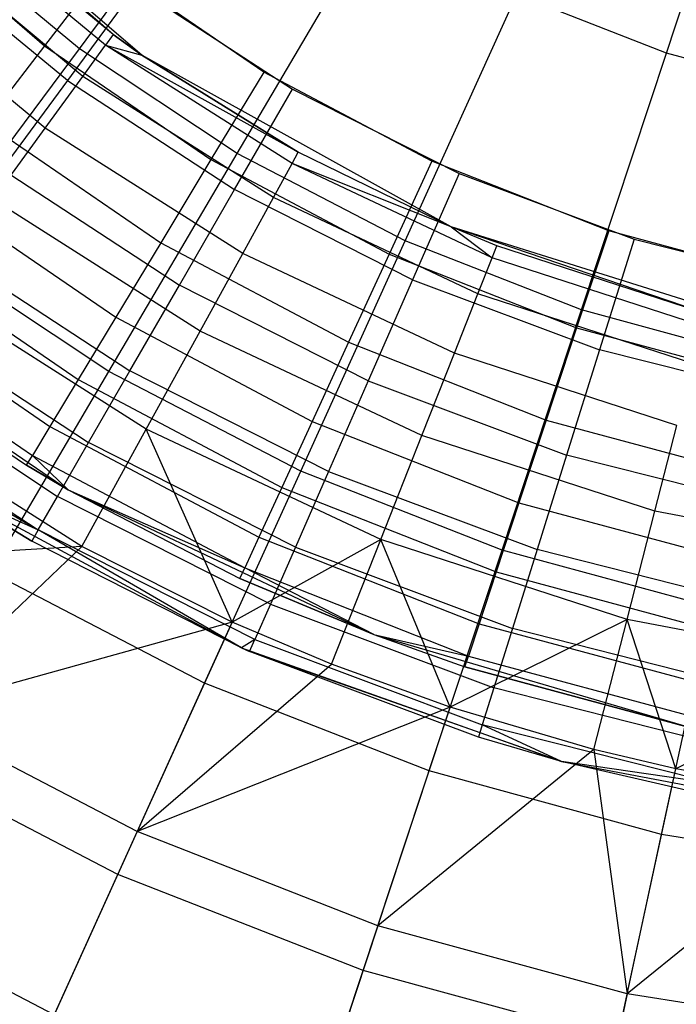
# Model space of a CAD drawing. Extents: x 0.1 to 16.1, y -3 to 3.
# Tile 12 of 65: x 7.006 to 7.635, y -2.284 to -1.341. Entities that reach past the tile are written whole.
import ezdxf

# ---------------------------------------------------------------- set-up
doc = ezdxf.new("R2010")
doc.units = 0
doc.header["$LTSCALE"] = 2.54
doc.layers.get('0').update_dxf_attribs({"color": 13, "linetype": 'CONTINUOUS'})

# ---------------------------------------------------------------- blocks, each defined once
blk = doc.blocks.new('DROPS_WOOD_D_PM_STL')
at = {"color": 0}
for p, q in [((7.62586, -1.37279, 2.50087), (7.71163, -1.1135, 2.37903)), ((7.62586, -1.37279, 2.50087), (7.71163, -1.1135, 2.37903)), ((7.09546, -1.3551, 8.95559), (6.86597, -1.15402, 10.16814)), ((7.12313, -1.37478, 10.16814), (6.86597, -1.15402, 10.16814)), ((7.09546, -1.3551, 8.95559), (6.86597, -1.15402, 10.16814)), ((7.12313, -1.37478, 10.16814), (6.86597, -1.15402, 10.16814)), ((7.06316, -1.36867, 2.65023), (7.21767, -1.16069, 2.50087)), ((7.06316, -1.36867, 2.65023), (7.21767, -1.16069, 2.50087)), ((7.09546, -1.3551, 8.95559), (6.93338, -1.22102, 8.95559)), ((7.09546, -1.3551, 8.95559), (6.93338, -1.22102, 8.95559)), ((7.08817, -1.36513, 8.72777), (6.9249, -1.23006, 8.72777)), ((7.08817, -1.36513, 8.72777), (6.9249, -1.23006, 8.72777)), ((6.88349, -1.23967, 15.96197), (7.02981, -1.36584, 15.96197)), ((6.88349, -1.23967, 15.96197), (7.02981, -1.36584, 15.96197)), ((7.06316, -1.36867, 2.65023), (6.92344, -1.25283, 2.65023)), ((7.06316, -1.36867, 2.65023), (6.92344, -1.25283, 2.65023)), ((7.2144, -1.469, 2.65023), (7.34593, -1.24578, 2.50087)), ((7.2144, -1.469, 2.65023), (7.34593, -1.24578, 2.50087)), ((7.0664, -1.39509, 8.50264), (6.89955, -1.25706, 8.50264)), ((7.0664, -1.39509, 8.50264), (6.89955, -1.25706, 8.50264)), ((7.05172, -1.39901, 16.02047), (6.90406, -1.2774, 16.02047)), ((7.05172, -1.39901, 16.02047), (6.90406, -1.2774, 16.02047)), ((7.08949, -1.28822, 15.973), (7.02981, -1.36584, 15.96197)), ((7.08949, -1.28822, 15.973), (7.02981, -1.36584, 15.96197)), ((7.23995, -1.39102, 15.973), (7.08949, -1.28822, 15.973)), ((7.23995, -1.39102, 15.973), (7.08949, -1.28822, 15.973)), ((7.03041, -1.44464, 8.28286), (6.85762, -1.3017, 8.28286)), ((7.03041, -1.44464, 8.28286), (6.85762, -1.3017, 8.28286)), ((7.11761, -1.30936, 16.033), (7.05172, -1.39901, 16.02047)), ((7.11761, -1.30936, 16.033), (7.05172, -1.39901, 16.02047)), ((7.11761, -1.30936, 16.033), (7.26749, -1.40729, 16.033)), ((7.11761, -1.30936, 16.033), (7.26749, -1.40729, 16.033)), ((7.37545, -1.55268, 2.65023), (7.48251, -1.31674, 2.50087)), ((7.37545, -1.55268, 2.65023), (7.48251, -1.31674, 2.50087)), ((7.62586, -1.37279, 2.50087), (7.48251, -1.31674, 2.50087)), ((7.62586, -1.37279, 2.50087), (7.48251, -1.31674, 2.50087)), ((7.09546, -1.3551, 8.95559), (7.08817, -1.36513, 8.72777)), ((7.09546, -1.3551, 8.95559), (7.08817, -1.36513, 8.72777)), ((7.12313, -1.37478, 8.95559), (7.09546, -1.3551, 8.95559)), ((7.09546, -1.3551, 8.95559), (7.12313, -1.37478, 10.16814)), ((7.12313, -1.37478, 8.95559), (7.09546, -1.3551, 8.95559)), ((7.09546, -1.3551, 8.95559), (7.12313, -1.37478, 10.16814)), ((7.02981, -1.36584, 15.96197), (6.97312, -1.43956, 15.92943)), ((7.02981, -1.36584, 15.96197), (6.97312, -1.43956, 15.92943)), ((7.02981, -1.36584, 15.96197), (7.18934, -1.47483, 15.96197)), ((7.02981, -1.36584, 15.96197), (7.18934, -1.47483, 15.96197)), ((7.0664, -1.39509, 8.50264), (7.08817, -1.36513, 8.72777)), ((7.0664, -1.39509, 8.50264), (7.08817, -1.36513, 8.72777)), ((7.08817, -1.36513, 8.72777), (7.12313, -1.37478, 8.95559)), ((7.27306, -1.46781, 8.95559), (7.08817, -1.36513, 8.72777)), ((7.08817, -1.36513, 8.72777), (7.12313, -1.37478, 8.95559)), ((7.26709, -1.47867, 8.72777), (7.08817, -1.36513, 8.72777)), ((7.27306, -1.46781, 8.95559), (7.08817, -1.36513, 8.72777)), ((7.26709, -1.47867, 8.72777), (7.08817, -1.36513, 8.72777)), ((6.91866, -1.56317, 2.82552), (7.06316, -1.36867, 2.65023)), ((6.91866, -1.56317, 2.82552), (7.06316, -1.36867, 2.65023)), ((7.2144, -1.469, 2.65023), (7.06316, -1.36867, 2.65023)), ((7.2144, -1.469, 2.65023), (7.06316, -1.36867, 2.65023)), ((7.12313, -1.37478, 10.16814), (7.12313, -1.37478, 8.95559)), ((7.27306, -1.46781, 8.95559), (7.12313, -1.37478, 8.95559)), ((7.12313, -1.37478, 10.16814), (7.27306, -1.46781, 8.95559)), ((7.12313, -1.37478, 10.16814), (7.12313, -1.37478, 8.95559)), ((7.27306, -1.46781, 8.95559), (7.12313, -1.37478, 8.95559)), ((7.41945, -1.53925, 10.16814), (7.12313, -1.37478, 10.16814)), ((7.12313, -1.37478, 10.16814), (7.27306, -1.46781, 8.95559)), ((7.41945, -1.53925, 10.16814), (7.12313, -1.37478, 10.16814)), ((7.54448, -1.61878, 2.65023), (7.62586, -1.37279, 2.50087)), ((7.54448, -1.61878, 2.65023), (7.62586, -1.37279, 2.50087)), ((7.77435, -1.41329, 2.50087), (7.62586, -1.37279, 2.50087)), ((7.77435, -1.41329, 2.50087), (7.62586, -1.37279, 2.50087)), ((7.03041, -1.44464, 8.28286), (7.0664, -1.39509, 8.50264)), ((7.03041, -1.44464, 8.28286), (7.0664, -1.39509, 8.50264)), ((7.24925, -1.51113, 8.50264), (7.0664, -1.39509, 8.50264)), ((7.24925, -1.51113, 8.50264), (7.0664, -1.39509, 8.50264)), ((7.23995, -1.39102, 15.973), (7.18934, -1.47483, 15.96197)), ((7.23995, -1.39102, 15.973), (7.18934, -1.47483, 15.96197)), ((7.40098, -1.47633, 15.973), (7.23995, -1.39102, 15.973)), ((7.40098, -1.47633, 15.973), (7.23995, -1.39102, 15.973)), ((7.05172, -1.39901, 16.02047), (6.98913, -1.48417, 15.98349)), ((7.05172, -1.39901, 16.02047), (6.98913, -1.48417, 15.98349)), ((7.05172, -1.39901, 16.02047), (7.21186, -1.50364, 16.02047)), ((7.05172, -1.39901, 16.02047), (7.21186, -1.50364, 16.02047)), ((7.21186, -1.50364, 16.02047), (7.26749, -1.40729, 16.033)), ((7.21186, -1.50364, 16.02047), (7.26749, -1.40729, 16.033)), ((7.26749, -1.40729, 16.033), (7.42724, -1.48813, 16.033)), ((7.26749, -1.40729, 16.033), (7.42724, -1.48813, 16.033)), ((6.97312, -1.43956, 15.92943), (7.14126, -1.55444, 15.92943)), ((6.97312, -1.43956, 15.92943), (7.14126, -1.55444, 15.92943)), ((6.98061, -1.51318, 8.07101), (7.03041, -1.44464, 8.28286)), ((6.98061, -1.51318, 8.07101), (7.03041, -1.44464, 8.28286)), ((7.21975, -1.5648, 8.28286), (7.03041, -1.44464, 8.28286)), ((7.21975, -1.5648, 8.28286), (7.03041, -1.44464, 8.28286)), ((7.09139, -1.67776, 2.82552), (7.2144, -1.469, 2.65023)), ((7.09139, -1.67776, 2.82552), (7.2144, -1.469, 2.65023)), ((7.37545, -1.55268, 2.65023), (7.2144, -1.469, 2.65023)), ((7.37545, -1.55268, 2.65023), (7.2144, -1.469, 2.65023)), ((7.26709, -1.47867, 8.72777), (7.27306, -1.46781, 8.95559)), ((7.26709, -1.47867, 8.72777), (7.27306, -1.46781, 8.95559)), ((7.41945, -1.53925, 8.95559), (7.27306, -1.46781, 8.95559)), ((7.41945, -1.53925, 10.16814), (7.27306, -1.46781, 8.95559)), ((7.41945, -1.53925, 8.95559), (7.27306, -1.46781, 8.95559)), ((7.41945, -1.53925, 10.16814), (7.27306, -1.46781, 8.95559)), ((7.18934, -1.47483, 15.96197), (7.14126, -1.55444, 15.92943)), ((7.18934, -1.47483, 15.96197), (7.14126, -1.55444, 15.92943)), ((7.18934, -1.47483, 15.96197), (7.36007, -1.56528, 15.96197)), ((7.18934, -1.47483, 15.96197), (7.36007, -1.56528, 15.96197)), ((7.24925, -1.51113, 8.50264), (7.26709, -1.47867, 8.72777)), ((7.24925, -1.51113, 8.50264), (7.26709, -1.47867, 8.72777)), ((7.45883, -1.5689, 8.72777), (7.26709, -1.47867, 8.72777)), ((7.41945, -1.53925, 8.95559), (7.26709, -1.47867, 8.72777)), ((7.45883, -1.5689, 8.72777), (7.26709, -1.47867, 8.72777)), ((7.41945, -1.53925, 8.95559), (7.26709, -1.47867, 8.72777)), ((7.40098, -1.47633, 15.973), (7.36007, -1.56528, 15.96197)), ((7.40098, -1.47633, 15.973), (7.36007, -1.56528, 15.96197)), ((7.57054, -1.54307, 15.973), (7.40098, -1.47633, 15.973)), ((7.57054, -1.54307, 15.973), (7.40098, -1.47633, 15.973)), ((6.98913, -1.48417, 15.98349), (7.15902, -1.59516, 15.98349)), ((6.98913, -1.48417, 15.98349), (7.15902, -1.59516, 15.98349)), ((7.42724, -1.48813, 16.033), (7.38254, -1.59002, 16.02047)), ((7.42724, -1.48813, 16.033), (7.38254, -1.59002, 16.02047)), ((7.42724, -1.48813, 16.033), (7.59491, -1.55091, 16.033)), ((7.42724, -1.48813, 16.033), (7.59491, -1.55091, 16.033)), ((6.92227, -1.5057, 15.87701), (7.09813, -1.62586, 15.87701)), ((6.92227, -1.5057, 15.87701), (7.09813, -1.62586, 15.87701)), ((7.15902, -1.59516, 15.98349), (7.21186, -1.50364, 16.02047)), ((7.15902, -1.59516, 15.98349), (7.21186, -1.50364, 16.02047)), ((7.38254, -1.59002, 16.02047), (7.21186, -1.50364, 16.02047)), ((7.38254, -1.59002, 16.02047), (7.21186, -1.50364, 16.02047)), ((7.17893, -1.63904, 8.07101), (6.98061, -1.51318, 8.07101)), ((7.17893, -1.63904, 8.07101), (6.98061, -1.51318, 8.07101)), ((7.21975, -1.5648, 8.28286), (7.24925, -1.51113, 8.50264)), ((7.21975, -1.5648, 8.28286), (7.24925, -1.51113, 8.50264)), ((7.44519, -1.60333, 8.50264), (7.24925, -1.51113, 8.50264)), ((7.44519, -1.60333, 8.50264), (7.24925, -1.51113, 8.50264)), ((7.46339, -1.55738, 8.95559), (7.41945, -1.53925, 8.95559)), ((7.41945, -1.53925, 8.95559), (7.45883, -1.5689, 8.72777)), ((7.41945, -1.53925, 8.95559), (7.45883, -1.5689, 8.72777)), ((7.46339, -1.55738, 8.95559), (7.41945, -1.53925, 10.16814)), ((7.66344, -1.62238, 8.95559), (7.41945, -1.53925, 10.16814)), ((7.41945, -1.53925, 8.95559), (7.41945, -1.53925, 10.16814)), ((7.46339, -1.55738, 8.95559), (7.41945, -1.53925, 8.95559)), ((7.46339, -1.55738, 8.95559), (7.41945, -1.53925, 10.16814)), ((7.41945, -1.53925, 8.95559), (7.41945, -1.53925, 10.16814)), ((7.66344, -1.62238, 8.95559), (7.41945, -1.53925, 10.16814)), ((7.74282, -1.64071, 10.16814), (7.41945, -1.53925, 10.16814)), ((7.74282, -1.64071, 10.16814), (7.41945, -1.53925, 10.16814)), ((7.57054, -1.54307, 15.973), (7.53985, -1.63605, 15.96197)), ((7.57054, -1.54307, 15.973), (7.53985, -1.63605, 15.96197)), ((7.74652, -1.59041, 15.973), (7.57054, -1.54307, 15.973)), ((7.74652, -1.59041, 15.973), (7.57054, -1.54307, 15.973)), ((7.14126, -1.55444, 15.92943), (7.09813, -1.62586, 15.87701)), ((7.14126, -1.55444, 15.92943), (7.09813, -1.62586, 15.87701)), ((7.14126, -1.55444, 15.92943), (7.32121, -1.64977, 15.92943)), ((7.14126, -1.55444, 15.92943), (7.32121, -1.64977, 15.92943)), ((7.27533, -1.77334, 2.82552), (7.37545, -1.55268, 2.65023)), ((7.27533, -1.77334, 2.82552), (7.37545, -1.55268, 2.65023)), ((7.54448, -1.61878, 2.65023), (7.37545, -1.55268, 2.65023)), ((7.54448, -1.61878, 2.65023), (7.37545, -1.55268, 2.65023)), ((7.59491, -1.55091, 16.033), (7.56169, -1.65709, 16.02047)), ((7.59491, -1.55091, 16.033), (7.56169, -1.65709, 16.02047)), ((7.59491, -1.55091, 16.033), (7.76846, -1.59486, 16.033)), ((7.59491, -1.55091, 16.033), (7.76846, -1.59486, 16.033)), ((6.8798, -1.56093, 15.80734), (7.06212, -1.6855, 15.80734)), ((6.8798, -1.56093, 15.80734), (7.06212, -1.6855, 15.80734)), ((7.09139, -1.67776, 2.82552), (6.91866, -1.56317, 2.82552)), ((7.09139, -1.67776, 2.82552), (6.91866, -1.56317, 2.82552)), ((6.93298, -1.56056, 15.92392), (7.11162, -1.67727, 15.92392)), ((6.93298, -1.56056, 15.92392), (7.11162, -1.67727, 15.92392)), ((7.17893, -1.63904, 8.07101), (7.21975, -1.5648, 8.28286)), ((7.17893, -1.63904, 8.07101), (7.21975, -1.5648, 8.28286)), ((7.42265, -1.66028, 8.28286), (7.21975, -1.5648, 8.28286)), ((7.42265, -1.66028, 8.28286), (7.21975, -1.5648, 8.28286)), ((7.36007, -1.56528, 15.96197), (7.32121, -1.64977, 15.92943)), ((7.36007, -1.56528, 15.96197), (7.32121, -1.64977, 15.92943)), ((7.36007, -1.56528, 15.96197), (7.53985, -1.63605, 15.96197)), ((7.36007, -1.56528, 15.96197), (7.53985, -1.63605, 15.96197)), ((7.45883, -1.5689, 8.72777), (7.46339, -1.55738, 8.95559)), ((7.45883, -1.5689, 8.72777), (7.46339, -1.55738, 8.95559)), ((7.66344, -1.62238, 8.95559), (7.46339, -1.55738, 8.95559)), ((7.66344, -1.62238, 8.95559), (7.46339, -1.55738, 8.95559)), ((7.44519, -1.60333, 8.50264), (7.45883, -1.5689, 8.72777)), ((7.44519, -1.60333, 8.50264), (7.45883, -1.5689, 8.72777)), ((7.66036, -1.63438, 8.72777), (7.45883, -1.5689, 8.72777)), ((7.66036, -1.63438, 8.72777), (7.45883, -1.5689, 8.72777)), ((7.38254, -1.59002, 16.02047), (7.34009, -1.6868, 15.98349)), ((7.38254, -1.59002, 16.02047), (7.34009, -1.6868, 15.98349)), ((7.38254, -1.59002, 16.02047), (7.56169, -1.65709, 16.02047)), ((7.38254, -1.59002, 16.02047), (7.56169, -1.65709, 16.02047)), ((6.84785, -1.60249, 15.72391), (7.03502, -1.73037, 15.72391)), ((6.84785, -1.60249, 15.72391), (7.03502, -1.73037, 15.72391)), ((7.12728, -1.73298, 7.86961), (6.9176, -1.59991, 7.86961)), ((7.12728, -1.73298, 7.86961), (6.9176, -1.59991, 7.86961)), ((7.11162, -1.67727, 15.92392), (7.15902, -1.59516, 15.98349)), ((7.11162, -1.67727, 15.92392), (7.15902, -1.59516, 15.98349)), ((7.34009, -1.6868, 15.98349), (7.15902, -1.59516, 15.98349)), ((7.34009, -1.6868, 15.98349), (7.15902, -1.59516, 15.98349)), ((7.42265, -1.66028, 8.28286), (7.44519, -1.60333, 8.50264)), ((7.42265, -1.66028, 8.28286), (7.44519, -1.60333, 8.50264)), ((7.65115, -1.67025, 8.50264), (7.44519, -1.60333, 8.50264)), ((7.65115, -1.67025, 8.50264), (7.44519, -1.60333, 8.50264)), ((6.78487, -1.60838, 9.533), (7.05242, -1.79118, 9.533)), ((6.78487, -1.60838, 9.533), (7.05242, -1.79118, 9.533)), ((7.46838, -1.84882, 2.82552), (7.54448, -1.61878, 2.65023)), ((7.46838, -1.84882, 2.82552), (7.54448, -1.61878, 2.65023)), ((7.71958, -1.66653, 2.65023), (7.54448, -1.61878, 2.65023)), ((7.71958, -1.66653, 2.65023), (7.54448, -1.61878, 2.65023)), ((6.82801, -1.62829, 15.63091), (7.01819, -1.75822, 15.63091)), ((6.82801, -1.62829, 15.63091), (7.01819, -1.75822, 15.63091)), ((6.8861, -1.62435, 15.84475), (7.07203, -1.74583, 15.84475)), ((6.8861, -1.62435, 15.84475), (7.07203, -1.74583, 15.84475)), ((7.09813, -1.62586, 15.87701), (7.06212, -1.6855, 15.80734)), ((7.09813, -1.62586, 15.87701), (7.06212, -1.6855, 15.80734)), ((7.09813, -1.62586, 15.87701), (7.28634, -1.72557, 15.87701)), ((7.09813, -1.62586, 15.87701), (7.28634, -1.72557, 15.87701)), ((6.82129, -1.63703, 15.533), (7.01249, -1.76767, 15.533)), ((6.82129, -1.63703, 15.533), (7.01249, -1.76767, 15.533)), ((7.12728, -1.73298, 7.86961), (7.17893, -1.63904, 8.07101)), ((7.12728, -1.73298, 7.86961), (7.17893, -1.63904, 8.07101)), ((7.39146, -1.73905, 8.07101), (7.17893, -1.63904, 8.07101)), ((7.39146, -1.73905, 8.07101), (7.17893, -1.63904, 8.07101)), ((7.53985, -1.63605, 15.96197), (7.51069, -1.72436, 15.92943)), ((7.53985, -1.63605, 15.96197), (7.51069, -1.72436, 15.92943)), ((7.53985, -1.63605, 15.96197), (7.72642, -1.68624, 15.96197)), ((7.53985, -1.63605, 15.96197), (7.72642, -1.68624, 15.96197)), ((7.32121, -1.64977, 15.92943), (7.28634, -1.72557, 15.87701)), ((7.32121, -1.64977, 15.92943), (7.28634, -1.72557, 15.87701)), ((7.32121, -1.64977, 15.92943), (7.51069, -1.72436, 15.92943)), ((7.32121, -1.64977, 15.92943), (7.51069, -1.72436, 15.92943)), ((7.56169, -1.65709, 16.02047), (7.53014, -1.75796, 15.98349)), ((7.56169, -1.65709, 16.02047), (7.53014, -1.75796, 15.98349)), ((7.74713, -1.70405, 16.02047), (7.56169, -1.65709, 16.02047)), ((7.74713, -1.70405, 16.02047), (7.56169, -1.65709, 16.02047)), ((7.39146, -1.73905, 8.07101), (7.42265, -1.66028, 8.28286)), ((7.39146, -1.73905, 8.07101), (7.42265, -1.66028, 8.28286)), ((7.63592, -1.72957, 8.28286), (7.42265, -1.66028, 8.28286)), ((7.63592, -1.72957, 8.28286), (7.42265, -1.66028, 8.28286)), ((6.85082, -1.67235, 15.74994), (7.04225, -1.79742, 15.74994)), ((6.85082, -1.67235, 15.74994), (7.04225, -1.79742, 15.74994)), ((6.97821, -1.86983, 3.02487), (7.09139, -1.67776, 2.82552)), ((6.97821, -1.86983, 3.02487), (7.09139, -1.67776, 2.82552)), ((7.07203, -1.74583, 15.84475), (7.11162, -1.67727, 15.92392)), ((7.07203, -1.74583, 15.84475), (7.11162, -1.67727, 15.92392)), ((7.27533, -1.77334, 2.82552), (7.09139, -1.67776, 2.82552)), ((7.27533, -1.77334, 2.82552), (7.09139, -1.67776, 2.82552)), ((7.30201, -1.77362, 15.92392), (7.11162, -1.67727, 15.92392)), ((7.30201, -1.77362, 15.92392), (7.11162, -1.67727, 15.92392)), ((7.06212, -1.6855, 15.80734), (7.03502, -1.73037, 15.72391)), ((7.06212, -1.6855, 15.80734), (7.03502, -1.73037, 15.72391)), ((7.06212, -1.6855, 15.80734), (7.25723, -1.78886, 15.80734)), ((7.06212, -1.6855, 15.80734), (7.25723, -1.78886, 15.80734)), ((7.34009, -1.6868, 15.98349), (7.30201, -1.77362, 15.92392)), ((7.34009, -1.6868, 15.98349), (7.30201, -1.77362, 15.92392)), ((7.34009, -1.6868, 15.98349), (7.53014, -1.75796, 15.98349)), ((7.34009, -1.6868, 15.98349), (7.53014, -1.75796, 15.98349)), ((6.82892, -1.70214, 15.64426), (7.02376, -1.82944, 15.64426)), ((6.82892, -1.70214, 15.64426), (7.02376, -1.82944, 15.64426)), ((7.06542, -1.84552, 7.68103), (6.84211, -1.70381, 7.68103)), ((7.06542, -1.84552, 7.68103), (6.84211, -1.70381, 7.68103)), ((6.82149, -1.71224, 15.533), (7.02376, -1.82944, 15.64426)), ((6.82149, -1.71224, 15.533), (7.02376, -1.82944, 15.64426)), ((7.28634, -1.72557, 15.87701), (7.25723, -1.78886, 15.80734)), ((7.28634, -1.72557, 15.87701), (7.25723, -1.78886, 15.80734)), ((7.28634, -1.72557, 15.87701), (7.48454, -1.80358, 15.87701)), ((7.28634, -1.72557, 15.87701), (7.48454, -1.80358, 15.87701)), ((7.51069, -1.72436, 15.92943), (7.48454, -1.80358, 15.87701)), ((7.51069, -1.72436, 15.92943), (7.48454, -1.80358, 15.87701)), ((7.51069, -1.72436, 15.92943), (7.70734, -1.77726, 15.92943)), ((7.51069, -1.72436, 15.92943), (7.70734, -1.77726, 15.92943)), ((7.03502, -1.73037, 15.72391), (7.01819, -1.75822, 15.63091)), ((7.03502, -1.73037, 15.72391), (7.01819, -1.75822, 15.63091)), ((7.03502, -1.73037, 15.72391), (7.23533, -1.83649, 15.72391)), ((7.03502, -1.73037, 15.72391), (7.23533, -1.83649, 15.72391)), ((7.06542, -1.84552, 7.68103), (7.12728, -1.73298, 7.86961)), ((7.06542, -1.84552, 7.68103), (7.12728, -1.73298, 7.86961)), ((7.352, -1.83873, 7.86961), (7.12728, -1.73298, 7.86961)), ((7.20977, -1.91782, 7.68103), (7.12728, -1.73298, 7.86961)), ((7.20977, -1.91782, 7.68103), (7.12728, -1.73298, 7.86961)), ((7.352, -1.83873, 7.86961), (7.12728, -1.73298, 7.86961)), ((7.61485, -1.81163, 8.07101), (7.63592, -1.72957, 8.28286)), ((7.61485, -1.81163, 8.07101), (7.63592, -1.72957, 8.28286)), ((7.352, -1.83873, 7.86961), (7.39146, -1.73905, 8.07101)), ((7.352, -1.83873, 7.86961), (7.39146, -1.73905, 8.07101)), ((7.61485, -1.81163, 8.07101), (7.39146, -1.73905, 8.07101)), ((7.61485, -1.81163, 8.07101), (7.39146, -1.73905, 8.07101)), ((7.04225, -1.79742, 15.74994), (7.07203, -1.74583, 15.84475)), ((7.04225, -1.79742, 15.74994), (7.07203, -1.74583, 15.84475)), ((7.27021, -1.84612, 15.84475), (7.07203, -1.74583, 15.84475)), ((7.27021, -1.84612, 15.84475), (7.07203, -1.74583, 15.84475)), ((7.01249, -1.76767, 15.533), (7.01819, -1.75822, 15.63091)), ((7.01249, -1.76767, 15.533), (7.01819, -1.75822, 15.63091)), ((7.05242, -1.79118, 15.533), (7.01819, -1.75822, 15.63091)), ((7.01819, -1.75822, 15.63091), (7.22173, -1.86605, 15.63091)), ((7.05242, -1.79118, 15.533), (7.01819, -1.75822, 15.63091)), ((7.01819, -1.75822, 15.63091), (7.22173, -1.86605, 15.63091)), ((7.53014, -1.75796, 15.98349), (7.50184, -1.84844, 15.92392)), ((7.53014, -1.75796, 15.98349), (7.50184, -1.84844, 15.92392)), ((7.72687, -1.80777, 15.98349), (7.53014, -1.75796, 15.98349)), ((7.72687, -1.80777, 15.98349), (7.53014, -1.75796, 15.98349)), ((7.05242, -1.79118, 9.533), (7.01249, -1.76767, 15.533)), ((7.01249, -1.76767, 15.533), (7.05242, -1.79118, 15.533)), ((7.05242, -1.79118, 9.533), (7.01249, -1.76767, 15.533)), ((7.01249, -1.76767, 15.533), (7.05242, -1.79118, 15.533)), ((7.18321, -1.97635, 3.02487), (7.27533, -1.77334, 2.82552)), ((7.18321, -1.97635, 3.02487), (7.27533, -1.77334, 2.82552)), ((7.30201, -1.77362, 15.92392), (7.27021, -1.84612, 15.84475)), ((7.30201, -1.77362, 15.92392), (7.27021, -1.84612, 15.84475)), ((7.46838, -1.84882, 2.82552), (7.27533, -1.77334, 2.82552)), ((7.46838, -1.84882, 2.82552), (7.27533, -1.77334, 2.82552)), ((7.30201, -1.77362, 15.92392), (7.50184, -1.84844, 15.92392)), ((7.30201, -1.77362, 15.92392), (7.50184, -1.84844, 15.92392)), ((6.93211, -1.78829, 9.533), (7.01749, -1.8403, 15.533)), ((7.01749, -1.8403, 15.533), (6.93211, -1.78829, 15.533)), ((6.93211, -1.78829, 9.533), (7.01749, -1.8403, 15.533)), ((6.93211, -1.78829, 9.533), (7.21855, -1.94256, 9.533)), ((6.93211, -1.78829, 9.533), (7.21855, -1.94256, 9.533)), ((6.93211, -1.78829, 15.533), (7.02376, -1.82944, 15.64426)), ((6.93211, -1.78829, 15.533), (7.02376, -1.82944, 15.64426)), ((7.01749, -1.8403, 15.533), (6.93211, -1.78829, 15.533)), ((7.05242, -1.79118, 9.533), (7.34528, -1.92987, 9.533)), ((7.05242, -1.79118, 9.533), (7.34528, -1.92987, 9.533)), ((7.05242, -1.79118, 9.533), (7.21712, -1.87608, 15.533)), ((7.05242, -1.79118, 9.533), (7.21712, -1.87608, 15.533)), ((7.05242, -1.79118, 9.533), (7.05242, -1.79118, 15.533)), ((7.05242, -1.79118, 15.533), (7.21712, -1.87608, 15.533)), ((7.05242, -1.79118, 9.533), (7.05242, -1.79118, 15.533)), ((7.05242, -1.79118, 15.533), (7.21712, -1.87608, 15.533)), ((7.05242, -1.79118, 15.533), (7.22173, -1.86605, 15.63091)), ((7.05242, -1.79118, 15.533), (7.22173, -1.86605, 15.63091)), ((7.25723, -1.78886, 15.80734), (7.23533, -1.83649, 15.72391)), ((7.25723, -1.78886, 15.80734), (7.23533, -1.83649, 15.72391)), ((7.25723, -1.78886, 15.80734), (7.46269, -1.86974, 15.80734)), ((7.25723, -1.78886, 15.80734), (7.46269, -1.86974, 15.80734)), ((7.02376, -1.82944, 15.64426), (7.04225, -1.79742, 15.74994)), ((7.02376, -1.82944, 15.64426), (7.04225, -1.79742, 15.74994)), ((7.24628, -1.90067, 15.74994), (7.04225, -1.79742, 15.74994)), ((7.24628, -1.90067, 15.74994), (7.04225, -1.79742, 15.74994)), ((7.48454, -1.80358, 15.87701), (7.46269, -1.86974, 15.80734)), ((7.48454, -1.80358, 15.87701), (7.46269, -1.86974, 15.80734)), ((7.48454, -1.80358, 15.87701), (7.69022, -1.85891, 15.87701)), ((7.48454, -1.80358, 15.87701), (7.69022, -1.85891, 15.87701)), ((7.58819, -1.91547, 7.86961), (7.61485, -1.81163, 8.07101)), ((7.58819, -1.91547, 7.86961), (7.61485, -1.81163, 8.07101)), ((7.84558, -1.85565, 8.07101), (7.61485, -1.81163, 8.07101)), ((7.84558, -1.85565, 8.07101), (7.61485, -1.81163, 8.07101)), ((7.02376, -1.82944, 15.64426), (7.01749, -1.8403, 15.533)), ((7.02376, -1.82944, 15.64426), (7.01749, -1.8403, 15.533)), ((7.21855, -1.94256, 15.533), (7.02376, -1.82944, 15.64426)), ((7.21855, -1.94256, 15.533), (7.02376, -1.82944, 15.64426)), ((7.23142, -1.93453, 15.64426), (7.02376, -1.82944, 15.64426)), ((7.23142, -1.93453, 15.64426), (7.02376, -1.82944, 15.64426)), ((7.352, -1.83873, 7.86961), (7.20977, -1.91782, 7.68103)), ((7.352, -1.83873, 7.86961), (7.20977, -1.91782, 7.68103)), ((7.23533, -1.83649, 15.72391), (7.22173, -1.86605, 15.63091)), ((7.23533, -1.83649, 15.72391), (7.22173, -1.86605, 15.63091)), ((7.23533, -1.83649, 15.72391), (7.44626, -1.91952, 15.72391)), ((7.23533, -1.83649, 15.72391), (7.44626, -1.91952, 15.72391)), ((7.30472, -1.95813, 7.68103), (7.352, -1.83873, 7.86961)), ((7.30472, -1.95813, 7.68103), (7.352, -1.83873, 7.86961)), ((7.41855, -1.99945, 7.68103), (7.352, -1.83873, 7.86961)), ((7.58819, -1.91547, 7.86961), (7.352, -1.83873, 7.86961)), ((7.41855, -1.99945, 7.68103), (7.352, -1.83873, 7.86961)), ((7.58819, -1.91547, 7.86961), (7.352, -1.83873, 7.86961)), ((7.06542, -1.84552, 7.68103), (6.69255, -1.86751, 7.36522)), ((7.06542, -1.84552, 7.68103), (6.69255, -1.86751, 7.36522)), ((6.89892, -2.0044, 7.36522), (7.06542, -1.84552, 7.68103)), ((6.89892, -2.0044, 7.36522), (7.06542, -1.84552, 7.68103)), ((7.21855, -1.94256, 9.533), (7.01749, -1.8403, 15.533)), ((7.21855, -1.94256, 9.533), (7.01749, -1.8403, 15.533)), ((7.21855, -1.94256, 15.533), (7.01749, -1.8403, 15.533)), ((7.21855, -1.94256, 15.533), (7.01749, -1.8403, 15.533)), ((7.20977, -1.91782, 7.68103), (7.06542, -1.84552, 7.68103)), ((7.20977, -1.91782, 7.68103), (7.06542, -1.84552, 7.68103)), ((7.27021, -1.84612, 15.84475), (7.24628, -1.90067, 15.74994)), ((7.27021, -1.84612, 15.84475), (7.24628, -1.90067, 15.74994)), ((7.27021, -1.84612, 15.84475), (7.47821, -1.924, 15.84475)), ((7.27021, -1.84612, 15.84475), (7.47821, -1.924, 15.84475)), ((7.50184, -1.84844, 15.92392), (7.47821, -1.924, 15.84475)), ((7.50184, -1.84844, 15.92392), (7.47821, -1.924, 15.84475)), ((7.7087, -1.90082, 15.92392), (7.50184, -1.84844, 15.92392)), ((7.7087, -1.90082, 15.92392), (7.50184, -1.84844, 15.92392)), ((7.39836, -2.06047, 3.02487), (7.46838, -1.84882, 2.82552)), ((7.39836, -2.06047, 3.02487), (7.46838, -1.84882, 2.82552)), ((7.66836, -1.90336, 2.82552), (7.46838, -1.84882, 2.82552)), ((7.66836, -1.90336, 2.82552), (7.46838, -1.84882, 2.82552)), ((7.21712, -1.87608, 15.533), (7.22173, -1.86605, 15.63091)), ((7.21712, -1.87608, 15.533), (7.22173, -1.86605, 15.63091)), ((7.34528, -1.92987, 15.533), (7.22173, -1.86605, 15.63091)), ((7.22173, -1.86605, 15.63091), (7.43606, -1.95042, 15.63091)), ((7.34528, -1.92987, 15.533), (7.22173, -1.86605, 15.63091)), ((7.22173, -1.86605, 15.63091), (7.43606, -1.95042, 15.63091)), ((7.18321, -1.97635, 3.02487), (6.97821, -1.86983, 3.02487)), ((7.18321, -1.97635, 3.02487), (6.97821, -1.86983, 3.02487)), ((7.34528, -1.92987, 9.533), (7.21712, -1.87608, 15.533)), ((7.21712, -1.87608, 15.533), (7.34528, -1.92987, 15.533)), ((7.34528, -1.92987, 9.533), (7.21712, -1.87608, 15.533)), ((7.21712, -1.87608, 15.533), (7.34528, -1.92987, 15.533)), ((7.46269, -1.86974, 15.80734), (7.44626, -1.91952, 15.72391)), ((7.46269, -1.86974, 15.80734), (7.44626, -1.91952, 15.72391)), ((7.46269, -1.86974, 15.80734), (7.67592, -1.9271, 15.80734)), ((7.46269, -1.86974, 15.80734), (7.67592, -1.9271, 15.80734)), ((7.24628, -1.90067, 15.74994), (7.23142, -1.93453, 15.64426)), ((7.24628, -1.90067, 15.74994), (7.23142, -1.93453, 15.64426)), ((7.24628, -1.90067, 15.74994), (7.46043, -1.98085, 15.74994)), ((7.24628, -1.90067, 15.74994), (7.46043, -1.98085, 15.74994)), ((7.62124, -2.12125, 3.02487), (7.66836, -1.90336, 2.82552)), ((7.62124, -2.12125, 3.02487), (7.66836, -1.90336, 2.82552)), ((7.20977, -1.91782, 7.68103), (6.89892, -2.0044, 7.36522)), ((7.20977, -1.91782, 7.68103), (6.89892, -2.0044, 7.36522)), ((7.20977, -1.91782, 7.68103), (7.11866, -2.11859, 7.36522)), ((7.20977, -1.91782, 7.68103), (7.11866, -2.11859, 7.36522)), ((7.30472, -1.95813, 7.68103), (7.20977, -1.91782, 7.68103)), ((7.30472, -1.95813, 7.68103), (7.20977, -1.91782, 7.68103)), ((7.58819, -1.91547, 7.86961), (7.41855, -1.99945, 7.68103)), ((7.58819, -1.91547, 7.86961), (7.41855, -1.99945, 7.68103)), ((7.44626, -1.91952, 15.72391), (7.43606, -1.95042, 15.63091)), ((7.44626, -1.91952, 15.72391), (7.43606, -1.95042, 15.63091)), ((7.44626, -1.91952, 15.72391), (7.66516, -1.9784, 15.72391)), ((7.44626, -1.91952, 15.72391), (7.66516, -1.9784, 15.72391)), ((7.47821, -1.924, 15.84475), (7.46043, -1.98085, 15.74994)), ((7.47821, -1.924, 15.84475), (7.46043, -1.98085, 15.74994)), ((7.69352, -1.97852, 15.84475), (7.47821, -1.924, 15.84475)), ((7.69352, -1.97852, 15.84475), (7.47821, -1.924, 15.84475)), ((7.55625, -2.03986, 7.68103), (7.58819, -1.91547, 7.86961)), ((7.55625, -2.03986, 7.68103), (7.58819, -1.91547, 7.86961)), ((7.63482, -2.05843, 7.68103), (7.58819, -1.91547, 7.86961)), ((7.83214, -1.96201, 7.86961), (7.58819, -1.91547, 7.86961)), ((7.63482, -2.05843, 7.68103), (7.58819, -1.91547, 7.86961)), ((7.83214, -1.96201, 7.86961), (7.58819, -1.91547, 7.86961)), ((7.34528, -1.92987, 9.533), (7.65622, -2.02105, 9.533)), ((7.34528, -1.92987, 9.533), (7.65622, -2.02105, 9.533)), ((7.34528, -1.92987, 9.533), (7.4326, -1.96089, 15.533)), ((7.34528, -1.92987, 9.533), (7.4326, -1.96089, 15.533)), ((7.34528, -1.92987, 9.533), (7.34528, -1.92987, 15.533)), ((7.34528, -1.92987, 15.533), (7.4326, -1.96089, 15.533)), ((7.34528, -1.92987, 9.533), (7.34528, -1.92987, 15.533)), ((7.34528, -1.92987, 15.533), (7.4326, -1.96089, 15.533)), ((7.34528, -1.92987, 15.533), (7.43606, -1.95042, 15.63091)), ((7.34528, -1.92987, 15.533), (7.43606, -1.95042, 15.63091)), ((7.23142, -1.93453, 15.64426), (7.21855, -1.94256, 15.533)), ((7.23142, -1.93453, 15.64426), (7.21855, -1.94256, 15.533)), ((7.21855, -1.94256, 9.533), (7.21855, -1.94256, 15.533)), ((7.21855, -1.94256, 9.533), (7.21855, -1.94256, 15.533)), ((7.21855, -1.94256, 9.533), (7.22639, -1.94601, 15.533)), ((7.22639, -1.94601, 15.533), (7.21855, -1.94256, 15.533)), ((7.21855, -1.94256, 9.533), (7.22639, -1.94601, 15.533)), ((7.21855, -1.94256, 9.533), (7.52517, -2.05129, 9.533)), ((7.21855, -1.94256, 9.533), (7.52517, -2.05129, 9.533)), ((7.22639, -1.94601, 15.533), (7.21855, -1.94256, 15.533)), ((7.22639, -1.94601, 15.533), (7.23142, -1.93453, 15.64426)), ((7.22639, -1.94601, 15.533), (7.23142, -1.93453, 15.64426)), ((7.23142, -1.93453, 15.64426), (7.44939, -2.01614, 15.64426)), ((7.23142, -1.93453, 15.64426), (7.44939, -2.01614, 15.64426)), ((7.52517, -2.05129, 9.533), (7.22639, -1.94601, 15.533)), ((7.52517, -2.05129, 9.533), (7.22639, -1.94601, 15.533)), ((7.44565, -2.02811, 15.533), (7.22639, -1.94601, 15.533)), ((7.44565, -2.02811, 15.533), (7.22639, -1.94601, 15.533)), ((7.4326, -1.96089, 15.533), (7.43606, -1.95042, 15.63091)), ((7.4326, -1.96089, 15.533), (7.43606, -1.95042, 15.63091)), ((7.43606, -1.95042, 15.63091), (7.65848, -2.01025, 15.63091)), ((7.43606, -1.95042, 15.63091), (7.65848, -2.01025, 15.63091)), ((7.11866, -2.11859, 7.36522), (7.30472, -1.95813, 7.68103)), ((7.11866, -2.11859, 7.36522), (7.30472, -1.95813, 7.68103)), ((7.41855, -1.99945, 7.68103), (7.30472, -1.95813, 7.68103)), ((7.41855, -1.99945, 7.68103), (7.30472, -1.95813, 7.68103)), ((7.65622, -2.02105, 9.533), (7.4326, -1.96089, 15.533)), ((7.4326, -1.96089, 15.533), (7.65622, -2.02105, 15.533)), ((7.65622, -2.02105, 9.533), (7.4326, -1.96089, 15.533)), ((7.4326, -1.96089, 15.533), (7.65622, -2.02105, 15.533)), ((7.83214, -1.96201, 7.86961), (7.63482, -2.05843, 7.68103)), ((7.83214, -1.96201, 7.86961), (7.63482, -2.05843, 7.68103)), ((7.10007, -2.15956, 3.24614), (7.18321, -1.97635, 3.02487)), ((7.10007, -2.15956, 3.24614), (7.18321, -1.97635, 3.02487)), ((7.39836, -2.06047, 3.02487), (7.18321, -1.97635, 3.02487)), ((7.39836, -2.06047, 3.02487), (7.18321, -1.97635, 3.02487)), ((7.46043, -1.98085, 15.74994), (7.44939, -2.01614, 15.64426)), ((7.46043, -1.98085, 15.74994), (7.44939, -2.01614, 15.64426)), ((7.6821, -2.03699, 15.74994), (7.46043, -1.98085, 15.74994)), ((7.6821, -2.03699, 15.74994), (7.46043, -1.98085, 15.74994)), ((7.41855, -1.99945, 7.68103), (7.11866, -2.11859, 7.36522)), ((7.41855, -1.99945, 7.68103), (7.11866, -2.11859, 7.36522)), ((7.3493, -2.20877, 7.36522), (7.41855, -1.99945, 7.68103)), ((7.3493, -2.20877, 7.36522), (7.41855, -1.99945, 7.68103)), ((7.55625, -2.03986, 7.68103), (7.41855, -1.99945, 7.68103)), ((7.55625, -2.03986, 7.68103), (7.41855, -1.99945, 7.68103)), ((7.11866, -2.11859, 7.36522), (6.89892, -2.0044, 7.36522)), ((7.11866, -2.11859, 7.36522), (6.89892, -2.0044, 7.36522)), ((7.44939, -2.01614, 15.64426), (7.44565, -2.02811, 15.533)), ((7.44939, -2.01614, 15.64426), (7.44565, -2.02811, 15.533)), ((7.52517, -2.05129, 15.533), (7.44939, -2.01614, 15.64426)), ((7.52517, -2.05129, 15.533), (7.44939, -2.01614, 15.64426)), ((7.67501, -2.07328, 15.64426), (7.44939, -2.01614, 15.64426)), ((7.67501, -2.07328, 15.64426), (7.44939, -2.01614, 15.64426)), ((7.52517, -2.05129, 9.533), (7.44565, -2.02811, 15.533)), ((7.52517, -2.05129, 15.533), (7.44565, -2.02811, 15.533)), ((7.52517, -2.05129, 9.533), (7.44565, -2.02811, 15.533)), ((7.52517, -2.05129, 15.533), (7.44565, -2.02811, 15.533)), ((7.10007, -2.15956, 3.24614), (6.87608, -2.04316, 3.24614)), ((7.10007, -2.15956, 3.24614), (6.87608, -2.04316, 3.24614)), ((7.55625, -2.03986, 7.68103), (7.3493, -2.20877, 7.36522)), ((7.55625, -2.03986, 7.68103), (7.3493, -2.20877, 7.36522)), ((7.63482, -2.05843, 7.68103), (7.55625, -2.03986, 7.68103)), ((7.55625, -2.03986, 7.68103), (7.58822, -2.27393, 7.36522)), ((7.63482, -2.05843, 7.68103), (7.55625, -2.03986, 7.68103)), ((7.55625, -2.03986, 7.68103), (7.58822, -2.27393, 7.36522)), ((7.6726, -2.08558, 15.533), (7.52517, -2.05129, 9.533)), ((7.52517, -2.05129, 9.533), (7.8448, -2.11194, 9.533)), ((7.6726, -2.08558, 15.533), (7.52517, -2.05129, 9.533)), ((7.6726, -2.08558, 15.533), (7.52517, -2.05129, 15.533)), ((7.52517, -2.05129, 15.533), (7.52517, -2.05129, 9.533)), ((7.52517, -2.05129, 15.533), (7.52517, -2.05129, 9.533)), ((7.52517, -2.05129, 9.533), (7.8448, -2.11194, 9.533)), ((7.6726, -2.08558, 15.533), (7.52517, -2.05129, 15.533)), ((7.67501, -2.07328, 15.64426), (7.52517, -2.05129, 15.533)), ((7.67501, -2.07328, 15.64426), (7.52517, -2.05129, 15.533)), ((7.33517, -2.25148, 3.24614), (7.39836, -2.06047, 3.02487)), ((7.33517, -2.25148, 3.24614), (7.39836, -2.06047, 3.02487)), ((7.62124, -2.12125, 3.02487), (7.39836, -2.06047, 3.02487)), ((7.62124, -2.12125, 3.02487), (7.39836, -2.06047, 3.02487)), ((7.58822, -2.27393, 7.36522), (7.63482, -2.05843, 7.68103)), ((7.58822, -2.27393, 7.36522), (7.63482, -2.05843, 7.68103)), ((7.81605, -2.08941, 7.68103), (7.63482, -2.05843, 7.68103)), ((7.81605, -2.08941, 7.68103), (7.63482, -2.05843, 7.68103)), ((7.81605, -2.08941, 7.68103), (7.58822, -2.27393, 7.36522)), ((7.81605, -2.08941, 7.68103), (7.58822, -2.27393, 7.36522)), ((7.11866, -2.11859, 7.36522), (7.03903, -2.29409, 7.03176)), ((7.11866, -2.11859, 7.36522), (7.03903, -2.29409, 7.03176)), ((7.3493, -2.20877, 7.36522), (7.11866, -2.11859, 7.36522)), ((7.3493, -2.20877, 7.36522), (7.11866, -2.11859, 7.36522)), ((7.57871, -2.3179, 3.24614), (7.62124, -2.12125, 3.02487)), ((7.57871, -2.3179, 3.24614), (7.62124, -2.12125, 3.02487)), ((7.84931, -2.158, 3.02487), (7.62124, -2.12125, 3.02487)), ((7.84931, -2.158, 3.02487), (7.62124, -2.12125, 3.02487)), ((7.02681, -2.321, 3.48698), (7.10007, -2.15956, 3.24614)), ((7.02681, -2.321, 3.48698), (7.10007, -2.15956, 3.24614)), ((7.33517, -2.25148, 3.24614), (7.10007, -2.15956, 3.24614)), ((7.33517, -2.25148, 3.24614), (7.10007, -2.15956, 3.24614)), ((7.03903, -2.29409, 7.03176), (6.80108, -2.17045, 7.03176)), ((7.03903, -2.29409, 7.03176), (6.80108, -2.17045, 7.03176)), ((7.3493, -2.20877, 7.36522), (7.28877, -2.39175, 7.03176)), ((7.3493, -2.20877, 7.36522), (7.28877, -2.39175, 7.03176)), ((7.58822, -2.27393, 7.36522), (7.3493, -2.20877, 7.36522)), ((7.58822, -2.27393, 7.36522), (7.3493, -2.20877, 7.36522)), ((7.27949, -2.4198, 3.48698), (7.33517, -2.25148, 3.24614)), ((7.27949, -2.4198, 3.48698), (7.33517, -2.25148, 3.24614)), ((7.57871, -2.3179, 3.24614), (7.33517, -2.25148, 3.24614)), ((7.57871, -2.3179, 3.24614), (7.33517, -2.25148, 3.24614)), ((7.58822, -2.27393, 7.36522), (7.54748, -2.4623, 7.03176)), ((7.58822, -2.27393, 7.36522), (7.54748, -2.4623, 7.03176)), ((7.83271, -2.31332, 7.36522), (7.58822, -2.27393, 7.36522)), ((7.83271, -2.31332, 7.36522), (7.58822, -2.27393, 7.36522))]:
    blk.add_line(p, q, dxfattribs=at)

msp = doc.modelspace()

# ---------------------------------------------------------------- block references
at = {"color": 250}
msp.add_blockref('DROPS_WOOD_D_PM_STL', (0, 0), dxfattribs=at)

doc.saveas('drawing.dxf')
